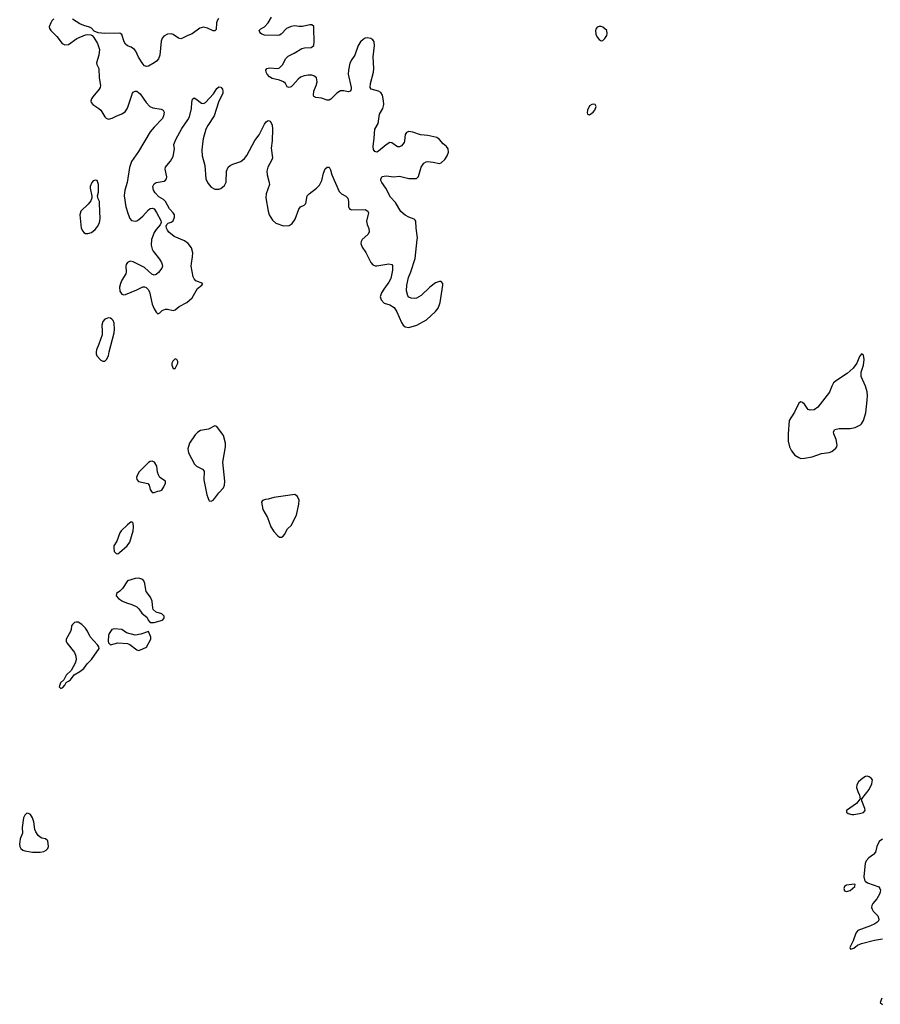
# Model space of a CAD drawing. Header units: inches. Extents: x 2005975 to 2217453, y 644152 to 846769.
# Tile 8 of 162: x 2024416 to 2033467, y 685251 to 695602. Entities that reach past the tile are written whole.
import ezdxf

# ---------------------------------------------------------------- set-up
doc = ezdxf.new("R2010")
doc.units = ezdxf.units.IN
doc.header["$MEASUREMENT"] = 0
for name, color, linetype in [('C0628', 7, 'Continuous'), ('C0629', 7, 'Continuous'), ('C0638', 7, 'Continuous'), ('C0639', 7, 'Continuous')]:
    doc.layers.add(name, color=color, linetype=linetype)

msp = doc.modelspace()

# ---------------------------------------------------------------- linework, layer by layer
at = {"layer": 'C0628', "color": 6, "elevation": 300}
msp.add_lwpolyline([(2025421, 690000), (2025430, 689991), (2025450, 689987), (2025465, 690000)], dxfattribs=at)
for points in [[(2025670, 689732), (2025630, 689727), (2025550, 689703), (2025499, 689621), (2025470, 689593), (2025434, 689570), (2025430, 689546), (2025456, 689516), (2025498, 689490), (2025538, 689470), (2025595, 689455), (2025648, 689428), (2025671, 689410), (2025702, 689362), (2025756, 689316), (2025766, 689290), (2025785, 689270), (2025790, 689266), (2025830, 689266), (2025919, 689290), (2025934, 689310), (2025934, 689330), (2025910, 689355), (2025852, 689372), (2025820, 689400), (2025815, 689415), (2025811, 689490), (2025792, 689530), (2025748, 689590), (2025738, 689630), (2025734, 689674), (2025722, 689702), (2025702, 689722)], [(2025010, 689269), (2024994, 689266), (2024970, 689244), (2024962, 689230), (2024958, 689190), (2024950, 689170), (2024905, 689090), (2024904, 689070), (2024912, 689050), (2024992, 688950), (2025006, 688910), (2025009, 688871), (2025001, 688839), (2024958, 688762), (2024906, 688710), (2024879, 688661), (2024847, 688630), (2024832, 688590), (2024850, 688572), (2024870, 688582), (2024890, 688605), (2024905, 688635), (2024930, 688647), (2024950, 688664), (2024990, 688716), (2025050, 688751), (2025090, 688783), (2025126, 688830), (2025170, 688877), (2025252, 688990), (2025248, 689010), (2025235, 689030), (2025156, 689116), (2025130, 689175), (2025110, 689206), (2025070, 689244), (2025030, 689267)], [(2025410, 689200), (2025384, 689190), (2025358, 689150), (2025350, 689130), (2025348, 689068), (2025351, 689050), (2025370, 689031), (2025450, 689053), (2025550, 689044), (2025575, 689035), (2025650, 688979), (2025670, 688971), (2025710, 688987), (2025750, 689007), (2025794, 689090), (2025796, 689110), (2025790, 689129), (2025770, 689169), (2025690, 689141), (2025630, 689133), (2025538, 689158), (2025490, 689190)], [(2024490, 687260), (2024470, 687241), (2024458, 687210), (2024441, 687110), (2024446, 687050), (2024423, 686990), (2024416, 686936), (2024418, 686910), (2024430, 686888), (2024450, 686873), (2024470, 686865), (2024550, 686852), (2024630, 686849), (2024670, 686858), (2024693, 686870), (2024711, 686889), (2024721, 686910), (2024712, 686970), (2024689, 686990), (2024650, 686998), (2024630, 687008), (2024610, 687027), (2024585, 687065), (2024577, 687090), (2024565, 687170), (2024550, 687213), (2024530, 687247), (2024510, 687258)]]:
    msp.add_lwpolyline(points, close=True, dxfattribs=at)
at = {"layer": 'C0629', "color": 6, "elevation": 300}
for points in [[(2024776, 695610), (2024756, 695590), (2024743, 695570), (2024728, 695528), (2024731, 695510), (2024744, 695490), (2024806, 695426), (2024864, 695350), (2024890, 695336), (2024930, 695340), (2025017, 695403), (2025110, 695443), (2025130, 695446), (2025163, 695443), (2025177, 695437), (2025196, 695416), (2025233, 695353), (2025254, 695290), (2025250, 695230), (2025225, 695150), (2025228, 695130), (2025249, 695089), (2025252, 694990), (2025267, 694910), (2025264, 694890), (2025253, 694870), (2025185, 694790), (2025172, 694770), (2025165, 694745), (2025168, 694730), (2025184, 694710), (2025250, 694670), (2025271, 694651), (2025310, 694580), (2025325, 694565), (2025350, 694556), (2025390, 694567), (2025430, 694588), (2025490, 694612), (2025525, 694635), (2025550, 694673), (2025602, 694830), (2025610, 694840), (2025630, 694850), (2025650, 694849), (2025683, 694823), (2025746, 694730), (2025786, 694690), (2025817, 694677), (2025903, 694663), (2025926, 694650), (2025936, 694630), (2025930, 694590), (2025918, 694562), (2025830, 694473), (2025790, 694423), (2025665, 694215), (2025593, 694110), (2025571, 694049), (2025548, 693890), (2025522, 693810), (2025516, 693750), (2025534, 693634), (2025556, 693556), (2025573, 693513), (2025592, 693492), (2025630, 693484), (2025650, 693489), (2025670, 693500), (2025710, 693536), (2025770, 693602), (2025790, 693616), (2025810, 693621), (2025830, 693613), (2025856, 693576), (2025901, 693490), (2025903, 693470), (2025893, 693447), (2025850, 693398), (2025830, 693366), (2025804, 693290), (2025800, 693230), (2025809, 693190), (2025820, 693170), (2025886, 693086), (2025908, 693050), (2025916, 693030), (2025917, 693010), (2025910, 692990), (2025875, 692945), (2025850, 692922), (2025830, 692918), (2025807, 692927), (2025730, 692997), (2025610, 693057), (2025578, 693062), (2025550, 693051), (2025537, 693030), (2025532, 693010), (2025537, 692950), (2025533, 692930), (2025490, 692864), (2025476, 692830), (2025466, 692790), (2025469, 692749), (2025490, 692715), (2025510, 692708), (2025530, 692714), (2025650, 692763), (2025710, 692793), (2025730, 692794), (2025747, 692787), (2025767, 692767), (2025781, 692741), (2025810, 692610), (2025830, 692561), (2025850, 692526), (2025870, 692511), (2025890, 692521), (2025915, 692545), (2025950, 692560), (2025970, 692560), (2026030, 692545), (2026050, 692551), (2026094, 692586), (2026173, 692630), (2026230, 692679), (2026285, 692775), (2026333, 692810), (2026342, 692830), (2026270, 692858), (2026250, 692876), (2026240, 692900), (2026221, 693010), (2026222, 693038), (2026235, 693110), (2026237, 693150), (2026224, 693204), (2026189, 693250), (2026150, 693276), (2026042, 693322), (2025986, 693370), (2025970, 693390), (2025961, 693410), (2025958, 693430), (2025964, 693450), (2025978, 693462), (2026010, 693474), (2026030, 693488), (2026046, 693526), (2026044, 693550), (2026032, 693570), (2025992, 693612), (2025950, 693690), (2025930, 693710), (2025880, 693740), (2025841, 693781), (2025822, 693810), (2025818, 693850), (2025830, 693875), (2025850, 693890), (2025934, 693906), (2025950, 693914), (2025960, 693930), (2025962, 693950), (2025945, 694030), (2025951, 694050), (2025963, 694070), (2026004, 694116), (2026030, 694162), (2026043, 694243), (2026039, 694290), (2026057, 694343), (2026123, 694457), (2026186, 694550), (2026201, 694579), (2026223, 694670), (2026226, 694733), (2026233, 694767), (2026250, 694779), (2026270, 694770), (2026330, 694725), (2026350, 694722), (2026369, 694730), (2026456, 694824), (2026490, 694879), (2026510, 694896), (2026530, 694893), (2026550, 694871), (2026554, 694850), (2026552, 694830), (2026506, 694734), (2026462, 694590), (2026395, 694490), (2026375, 694450), (2026345, 694350), (2026334, 694270), (2026331, 694230), (2026336, 694170), (2026362, 694070), (2026375, 693930), (2026390, 693891), (2026410, 693865), (2026430, 693842), (2026470, 693819), (2026510, 693821), (2026530, 693827), (2026570, 693859), (2026587, 693893), (2026593, 694010), (2026610, 694050), (2026630, 694070), (2026657, 694083), (2026741, 694110), (2026779, 694141), (2026805, 694175), (2026889, 694331), (2026934, 694390), (2026990, 694504), (2027010, 694527), (2027030, 694541), (2027050, 694536), (2027070, 694498), (2027076, 694450), (2027071, 694330), (2027061, 694250), (2027074, 694150), (2027069, 694130), (2027027, 694053), (2027017, 694010), (2027019, 693970), (2027041, 693890), (2027042, 693870), (2027009, 693770), (2027005, 693730), (2027028, 693588), (2027040, 693550), (2027074, 693494), (2027110, 693462), (2027190, 693436), (2027250, 693438), (2027281, 693459), (2027314, 693506), (2027352, 693610), (2027370, 693633), (2027408, 693652), (2027424, 693670), (2027441, 693750), (2027459, 693770), (2027539, 693830), (2027570, 693864), (2027593, 693910), (2027610, 693990), (2027630, 694033), (2027650, 694053), (2027670, 694051), (2027685, 694025), (2027698, 693970), (2027777, 693797), (2027801, 693770), (2027845, 693745), (2027866, 693726), (2027875, 693690), (2027874, 693634), (2027881, 693621), (2027890, 693610), (2027910, 693604), (2028050, 693607), (2028077, 693590), (2028084, 693570), (2028063, 693483), (2028069, 693450), (2028088, 693408), (2028090, 693370), (2028076, 693344), (2028019, 693290), (2028008, 693270), (2028004, 693250), (2028018, 693210), (2028055, 693155), (2028110, 693048), (2028130, 693024), (2028154, 693014), (2028173, 693013), (2028297, 693037), (2028330, 693030), (2028337, 693017), (2028338, 692970), (2028318, 692882), (2028297, 692843), (2028245, 692770), (2028222, 692730), (2028208, 692690), (2028217, 692657), (2028250, 692622), (2028310, 692603), (2028355, 692575), (2028383, 692530), (2028430, 692417), (2028450, 692391), (2028470, 692373), (2028510, 692366), (2028594, 692390), (2028693, 692447), (2028790, 692536), (2028816, 692570), (2028833, 692607), (2028838, 692630), (2028867, 692810), (2028865, 692830), (2028849, 692849), (2028830, 692849), (2028790, 692834), (2028730, 692791), (2028638, 692702), (2028590, 692674), (2028570, 692670), (2028534, 692673), (2028510, 692686), (2028499, 692699), (2028484, 692750), (2028487, 692810), (2028504, 692890), (2028530, 692951), (2028574, 693090), (2028598, 693290), (2028600, 693310), (2028585, 693410), (2028584, 693484), (2028576, 693496), (2028564, 693504), (2028510, 693525), (2028470, 693546), (2028426, 693586), (2028370, 693679), (2028316, 693736), (2028266, 693830), (2028224, 693890), (2028215, 693910), (2028214, 693930), (2028230, 693952), (2028270, 693961), (2028350, 693951), (2028410, 693957), (2028508, 693932), (2028590, 693933), (2028610, 693955), (2028640, 694050), (2028667, 694093), (2028690, 694108), (2028710, 694112), (2028764, 694104), (2028830, 694089), (2028850, 694096), (2028889, 694131), (2028913, 694170), (2028926, 694210), (2028923, 694243), (2028904, 694270), (2028870, 694296), (2028830, 694343), (2028802, 694362), (2028710, 694386), (2028630, 694391), (2028550, 694421), (2028510, 694425), (2028485, 694415), (2028470, 694395), (2028464, 694330), (2028458, 694310), (2028430, 694275), (2028410, 694265), (2028390, 694265), (2028330, 694308), (2028310, 694310), (2028270, 694288), (2028190, 694219), (2028172, 694208), (2028150, 694215), (2028138, 694238), (2028133, 694270), (2028145, 694355), (2028150, 694450), (2028186, 694510), (2028199, 694610), (2028237, 694670), (2028245, 694710), (2028243, 694750), (2028233, 694810), (2028216, 694836), (2028191, 694851), (2028113, 694870), (2028102, 694890), (2028105, 694930), (2028137, 695050), (2028139, 695090), (2028133, 695210), (2028149, 695330), (2028144, 695370), (2028131, 695390), (2028110, 695405), (2028070, 695412), (2028050, 695406), (2028030, 695395), (2028002, 695370), (2027975, 695330), (2027941, 695230), (2027910, 695184), (2027890, 695145), (2027873, 695070), (2027871, 695030), (2027903, 694890), (2027902, 694870), (2027894, 694850), (2027870, 694844), (2027825, 694855), (2027790, 694853), (2027750, 694830), (2027690, 694766), (2027670, 694756), (2027650, 694757), (2027590, 694778), (2027530, 694785), (2027510, 694795), (2027505, 694810), (2027510, 694850), (2027536, 694910), (2027546, 694950), (2027537, 694990), (2027511, 695011), (2027490, 695017), (2027450, 695017), (2027409, 695011), (2027370, 694997), (2027344, 694976), (2027290, 694912), (2027270, 694897), (2027250, 694890), (2027230, 694897), (2027212, 694932), (2027190, 694950), (2027150, 694965), (2027070, 694984), (2027042, 695002), (2027019, 695030), (2027008, 695050), (2027005, 695070), (2027014, 695090), (2027044, 695096), (2027130, 695090), (2027150, 695097), (2027183, 695130), (2027212, 695190), (2027241, 695219), (2027304, 695250), (2027382, 695298), (2027410, 695307), (2027482, 695310), (2027508, 695332), (2027512, 695368), (2027511, 695511), (2027509, 695530), (2027490, 695549), (2027469, 695549), (2027390, 695531), (2027351, 695531), (2027310, 695538), (2027270, 695532), (2027224, 695510), (2027166, 695450), (2027150, 695440), (2027130, 695435), (2026990, 695440), (2026963, 695450), (2026950, 695460), (2026941, 695470), (2026935, 695490), (2026953, 695507), (2026992, 695528), (2027030, 695570), (2027065, 695630)], [(2026507, 695613), (2026493, 695590), (2026485, 695570), (2026482, 695498), (2026470, 695484), (2026450, 695486), (2026390, 695512), (2026350, 695522), (2026310, 695512), (2026230, 695452), (2026183, 695437), (2026130, 695406), (2026110, 695400), (2026087, 695407), (2026030, 695447), (2026010, 695453), (2025970, 695448), (2025933, 695430), (2025914, 695406), (2025903, 695377), (2025890, 695230), (2025875, 695190), (2025854, 695166), (2025830, 695147), (2025770, 695114), (2025750, 695111), (2025730, 695117), (2025710, 695137), (2025667, 695207), (2025639, 695270), (2025623, 695290), (2025590, 695312), (2025550, 695326), (2025530, 695343), (2025515, 695370), (2025490, 695447), (2025470, 695460), (2025310, 695457), (2025242, 695462), (2025201, 695481), (2025170, 695512), (2025150, 695524), (2025090, 695540), (2025050, 695557), (2024970, 695608)], [(2025465, 690000), (2025548, 690072), (2025575, 690110), (2025610, 690230), (2025613, 690270), (2025609, 690309), (2025599, 690319), (2025590, 690322), (2025550, 690290), (2025485, 690230), (2025470, 690209), (2025439, 690121), (2025408, 690070), (2025405, 690050), (2025411, 690011), (2025421, 690000)]]:
    msp.add_lwpolyline(points, dxfattribs=at)
for points in [[(2025216, 693916), (2025190, 693907), (2025175, 693890), (2025159, 693850), (2025158, 693830), (2025174, 693746), (2025174, 693730), (2025164, 693696), (2025138, 693662), (2025060, 693590), (2025050, 693550), (2025064, 693410), (2025079, 693379), (2025090, 693365), (2025110, 693354), (2025133, 693353), (2025170, 693366), (2025210, 693395), (2025238, 693430), (2025256, 693470), (2025261, 693510), (2025256, 693670), (2025254, 693690), (2025240, 693720), (2025236, 693750), (2025246, 693790), (2025246, 693870), (2025232, 693912)], [(2025350, 692466), (2025310, 692455), (2025289, 692430), (2025281, 692390), (2025285, 692330), (2025282, 692290), (2025250, 692190), (2025223, 692130), (2025219, 692110), (2025219, 692090), (2025229, 692070), (2025270, 692022), (2025290, 692013), (2025310, 692013), (2025330, 692028), (2025350, 692070), (2025356, 692110), (2025410, 692310), (2025415, 692350), (2025410, 692410), (2025399, 692439), (2025386, 692454), (2025370, 692463)], [(2026050, 692038), (2026027, 692013), (2026018, 691990), (2026018, 691970), (2026030, 691934), (2026050, 691934), (2026079, 691990), (2026079, 692010), (2026070, 692028)], [(2026470, 691332), (2026401, 691299), (2026318, 691282), (2026290, 691266), (2026263, 691237), (2026202, 691150), (2026186, 691090), (2026190, 691050), (2026256, 690930), (2026274, 690910), (2026338, 690878), (2026355, 690855), (2026354, 690766), (2026386, 690606), (2026405, 690550), (2026410, 690545), (2026430, 690541), (2026450, 690551), (2026470, 690571), (2026511, 690629), (2026558, 690682), (2026570, 690710), (2026574, 690750), (2026552, 690950), (2026579, 691110), (2026579, 691150), (2026558, 691230), (2026550, 691246), (2026490, 691326)], [(2025810, 690961), (2025790, 690958), (2025770, 690946), (2025672, 690850), (2025651, 690810), (2025646, 690790), (2025648, 690770), (2025667, 690747), (2025765, 690725), (2025779, 690710), (2025790, 690662), (2025810, 690631), (2025830, 690631), (2025870, 690645), (2025890, 690648), (2025910, 690656), (2025933, 690690), (2025949, 690730), (2025948, 690750), (2025889, 690790), (2025876, 690816), (2025867, 690847), (2025859, 690910), (2025834, 690950)], [(2027310, 690609), (2027090, 690579), (2027030, 690562), (2027001, 690559), (2026971, 690549), (2026961, 690530), (2026974, 690454), (2027024, 690370), (2027058, 690270), (2027090, 690222), (2027130, 690176), (2027150, 690161), (2027170, 690163), (2027187, 690173), (2027201, 690190), (2027232, 690248), (2027270, 690283), (2027326, 690394), (2027352, 690510), (2027354, 690550), (2027339, 690590)]]:
    msp.add_lwpolyline(points, close=True, dxfattribs=at)
at = {"layer": 'C0638', "color": 6, "elevation": 300}
for points in [[(2033330, 687649), (2033310, 687645), (2033283, 687630), (2033238, 687590), (2033222, 687558), (2033218, 687530), (2033230, 687487), (2033247, 687450), (2033254, 687410), (2033216, 687364), (2033113, 687290), (2033111, 687270), (2033130, 687256), (2033166, 687246), (2033190, 687247), (2033250, 687256), (2033291, 687269), (2033307, 687290), (2033304, 687310), (2033272, 687390), (2033272, 687410), (2033350, 687510), (2033379, 687570), (2033384, 687610), (2033372, 687630), (2033350, 687643)], [(2033196, 686516), (2033110, 686504), (2033091, 686490), (2033084, 686470), (2033090, 686445), (2033110, 686437), (2033150, 686447), (2033198, 686490), (2033204, 686510)]]:
    msp.add_lwpolyline(points, close=True, dxfattribs=at)
for points in [[(2033490, 686987), (2033456, 686964), (2033430, 686910), (2033416, 686850), (2033395, 686825), (2033346, 686790), (2033319, 686761), (2033309, 686731), (2033296, 686630), (2033293, 686590), (2033300, 686560), (2033307, 686547), (2033334, 686530), (2033450, 686487), (2033463, 686470), (2033468, 686450), (2033467, 686430), (2033460, 686410), (2033430, 686360), (2033389, 686310), (2033378, 686290), (2033375, 686270), (2033380, 686250), (2033391, 686231), (2033440, 686180), (2033453, 686147), (2033449, 686130), (2033430, 686111), (2033410, 686099), (2033363, 686077), (2033230, 686028), (2033210, 685998), (2033183, 685917), (2033148, 685850), (2033152, 685832), (2033190, 685843), (2033227, 685873), (2033269, 685891), (2033405, 685925), (2033490, 685940)], [(2033484, 685316), (2033467, 685270), (2033490, 685251)]]:
    msp.add_lwpolyline(points, dxfattribs=at)
at = {"layer": 'C0639', "color": 6, "elevation": 300}
for points in [[(2030510, 695532), (2030490, 695523), (2030476, 695504), (2030473, 695487), (2030477, 695450), (2030490, 695417), (2030510, 695393), (2030530, 695379), (2030550, 695384), (2030570, 695404), (2030590, 695436), (2030595, 695455), (2030591, 695490), (2030550, 695525), (2030530, 695532)], [(2030453, 694713), (2030434, 694710), (2030410, 694697), (2030388, 694650), (2030383, 694623), (2030387, 694607), (2030410, 694601), (2030449, 694630), (2030464, 694650), (2030479, 694690), (2030469, 694709)], [(2033270, 692088), (2033250, 692062), (2033219, 691990), (2033180, 691940), (2033117, 691883), (2033006, 691810), (2032976, 691784), (2032956, 691750), (2032932, 691688), (2032810, 691528), (2032770, 691502), (2032730, 691498), (2032710, 691505), (2032697, 691517), (2032670, 691560), (2032650, 691579), (2032630, 691584), (2032609, 691571), (2032565, 691475), (2032510, 691390), (2032497, 691250), (2032497, 691170), (2032512, 691110), (2032533, 691070), (2032570, 691025), (2032610, 690998), (2032630, 690990), (2032670, 690991), (2032750, 691006), (2032850, 691040), (2032930, 691053), (2032956, 691064), (2033001, 691099), (2033009, 691111), (2033012, 691128), (2033004, 691190), (2032978, 691250), (2032974, 691270), (2032990, 691295), (2033034, 691306), (2033150, 691306), (2033204, 691316), (2033258, 691342), (2033270, 691353), (2033290, 691387), (2033314, 691470), (2033330, 691602), (2033331, 691650), (2033328, 691690), (2033313, 691750), (2033266, 691850), (2033265, 691895), (2033290, 691971), (2033297, 692030), (2033290, 692075)]]:
    msp.add_lwpolyline(points, close=True, dxfattribs=at)

doc.saveas('drawing.dxf')
